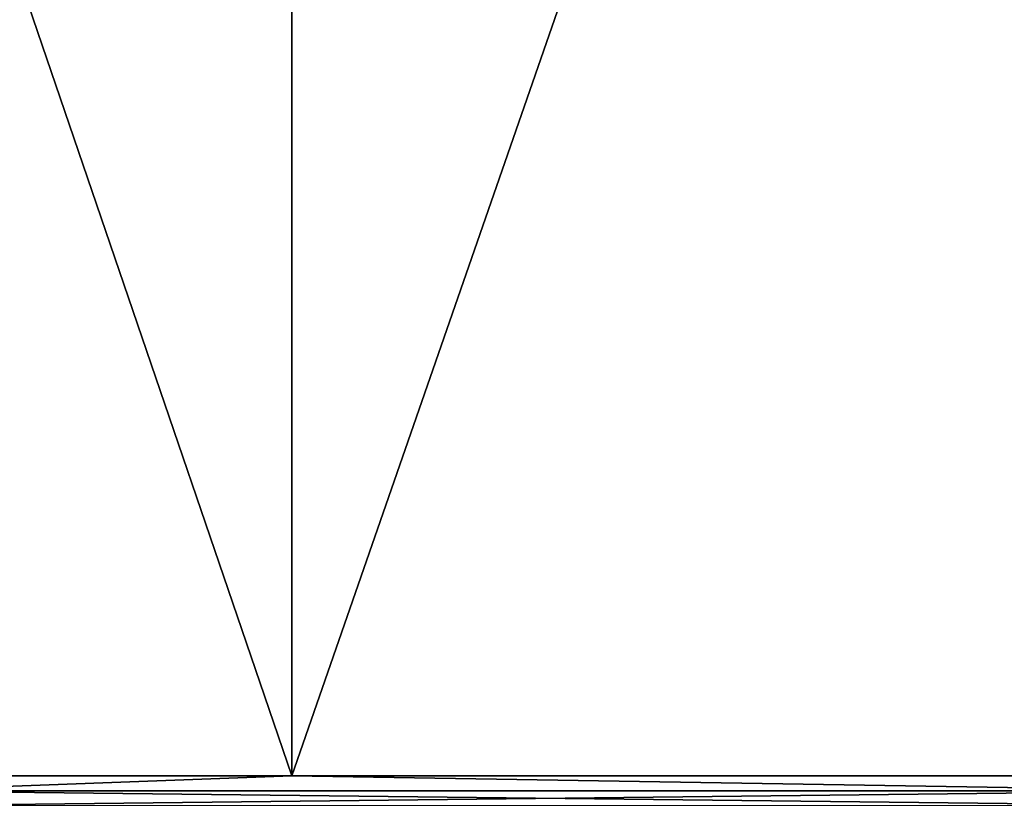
# Model space of a CAD drawing. Header units: millimetres. Extents: x -125 to 1250, y 4 to 1899.
# Tile 67 of 256: x -58.79 to -56.25, y 5.24 to 7.25. Entities that reach past the tile are written whole.
import ezdxf

# ---------------------------------------------------------------- set-up
doc = ezdxf.new("R2010")
doc.units = ezdxf.units.MM
doc.header["$LTSCALE"] = 3.583593
for name, color, linetype in [('22', 7, 'CONTINUOUS'), ('23', 7, 'CONTINUOUS'), ('24', 7, 'CONTINUOUS'), ('25', 7, 'CONTINUOUS')]:
    doc.layers.add(name, color=color, linetype=linetype)

msp = doc.modelspace()

# ---------------------------------------------------------------- linework, layer by layer
at = {"layer": '22', "color": 250, "linetype": 'Continuous', "true_color": 0x1c1c1c}
for points in [[(-61.4068, 15, -108.877), (-58.0904, 15, -110.682), (-61.4068, 5.3, -108.877), (-61.4068, 15, -108.877)], [(-61.4068, 5.3, -108.877), (-58.0904, 15, -110.682), (-58.0904, 5.3, -110.682), (-61.4068, 5.3, -108.877)], [(-58.0904, 15, -110.682), (-54.721, 15, -112.386), (-58.0904, 5.3, -110.682), (-58.0904, 15, -110.682)], [(-58.0904, 5.3, -110.682), (-54.721, 15, -112.386), (-54.721, 5.3, -112.386), (-58.0904, 5.3, -110.682)]]:
    msp.add_3dface(points, dxfattribs=at)
at = {"layer": '23', "color": 250, "linetype": 'Continuous', "true_color": 0x1c1c1c}
for points in [[(-58.0904, 15, 110.682), (-61.4068, 15, 108.877), (-58.0904, 5.3, 110.682), (-58.0904, 15, 110.682)], [(-58.0904, 5.3, 110.682), (-61.4068, 15, 108.877), (-61.4068, 5.3, 108.877), (-58.0904, 5.3, 110.682)], [(-54.721, 15, 112.386), (-58.0904, 15, 110.682), (-54.721, 5.3, 112.386), (-54.721, 15, 112.386)], [(-54.721, 5.3, 112.386), (-58.0904, 15, 110.682), (-58.0904, 5.3, 110.682), (-54.721, 5.3, 112.386)]]:
    msp.add_3dface(points, dxfattribs=at)
at = {"layer": '24', "color": 250, "linetype": 'Continuous', "true_color": 0x1c1c1c}
for points in [[(-58.0904, 5.3, 110.682), (-61.4068, 5.3, 108.877), (-59.1355, 5.2612, 110.1243), (-58.0904, 5.3, 110.682)], [(-58.0904, 5.3, 110.682), (-59.1355, 5.2612, 110.1243), (-55.7162, 5.2612, 111.8932), (-58.0904, 5.3, 110.682)], [(-54.721, 5.3, 112.386), (-58.0904, 5.3, 110.682), (-55.7162, 5.2612, 111.8932), (-54.721, 5.3, 112.386)], [(-59.1319, 5.2227, 110.1176), (-55.7128, 5.2227, 111.8863), (-59.1355, 5.2612, 110.1243), (-59.1319, 5.2227, 110.1176)], [(-59.1355, 5.2612, 110.1243), (-55.7128, 5.2227, 111.8863), (-55.7162, 5.2612, 111.8932), (-59.1355, 5.2612, 110.1243)]]:
    msp.add_3dface(points, dxfattribs=at)
at = {"layer": '25', "color": 250, "linetype": 'Continuous', "true_color": 0x1c1c1c}
for points in [[(-61.4068, 5.3, -108.877), (-58.0904, 5.3, -110.682), (-59.1355, 5.2612, -110.1243), (-61.4068, 5.3, -108.877)], [(-58.0904, 5.3, -110.682), (-55.7162, 5.2612, -111.8932), (-59.1355, 5.2612, -110.1243), (-58.0904, 5.3, -110.682)], [(-58.0904, 5.3, -110.682), (-54.721, 5.3, -112.386), (-55.7162, 5.2612, -111.8932), (-58.0904, 5.3, -110.682)], [(-55.7162, 5.2612, -111.8932), (-59.1319, 5.2227, -110.1176), (-59.1355, 5.2612, -110.1243), (-55.7162, 5.2612, -111.8932)], [(-55.7128, 5.2227, -111.8863), (-59.1319, 5.2227, -110.1176), (-55.7162, 5.2612, -111.8932), (-55.7128, 5.2227, -111.8863)]]:
    msp.add_3dface(points, dxfattribs=at)

doc.saveas('drawing.dxf')
